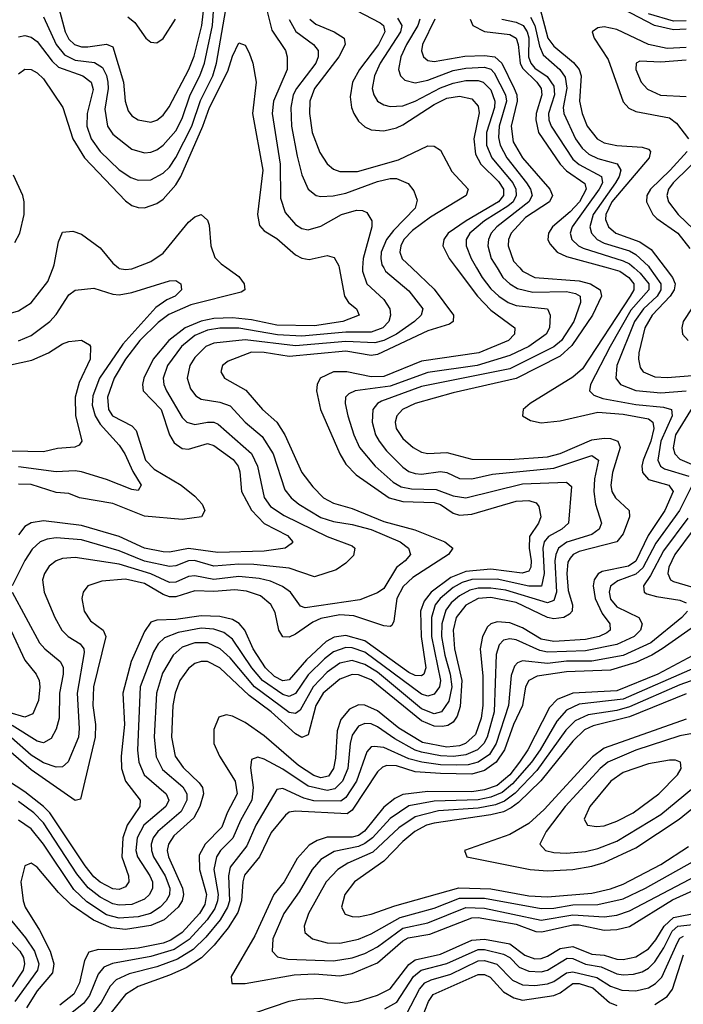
# Model space of a CAD drawing. Header units: inches. Extents: x 501365 to 657855, y 482276 to 547543.
# Tile 116 of 256: x 541694 to 543801, y 507662 to 510788. Entities that reach past the tile are written whole.
import ezdxf

# ---------------------------------------------------------------- set-up
doc = ezdxf.new("R2010")
doc.units = ezdxf.units.IN
doc.header["$MEASUREMENT"] = 0
doc.layers.add('A5540', color=7, linetype='Continuous')
doc.layers.add('A5541', color=7, linetype='Continuous')

msp = doc.modelspace()

# ---------------------------------------------------------------- linework, layer by layer
at = {"layer": 'A5540', "color": 5}
for points, elevation in [([(541374.7, 510000), (541376.1, 509990), (541450, 509874.2), (541470, 509858.9), (541490, 509850.7), (541546, 509846), (541650, 509852), (541690, 509864.1), (541730, 509889), (541783.6, 509956.4), (541800.2, 510000)], 1980), ([(543080.1, 510000), (543147, 509910), (543190, 509865.7), (543266.1, 509810), (543265.4, 509790), (543245.9, 509770), (543151.5, 509730), (542970, 509703.6), (542850, 509654.9), (542810, 509654.3), (542732.6, 509670), (542690, 509669.9), (542648.4, 509650), (542638.3, 509630), (542636.9, 509610), (542648.8, 509550), (542710.8, 509410), (542730, 509376.8), (542762.8, 509342.8), (542866.8, 509270), (542910, 509258.8), (543010, 509254.8), (543030, 509248.4), (543070, 509221.7), (543090, 509214.8), (543130, 509218.5), (543270, 509259.6), (543310, 509261.8), (543333.7, 509253.7), (543342.1, 509242.1), (543348.7, 509210), (543341, 509190), (543312.9, 509147.1), (543311.8, 509110), (543318, 509070), (543316.7, 509050), (543310, 509037.4), (543288.9, 509031.1), (543190, 509043.7), (543110, 509036.1), (543063.1, 509016.9), (543000.4, 508970), (542978.1, 508941.9), (542966.7, 508910), (542968.9, 508830), (542983.6, 508730), (542976.8, 508710), (542970, 508704.6), (542950, 508705.7), (542930, 508715.6), (542790, 508815.4), (542730, 508833.1), (542692.6, 508827.4), (542666.8, 508813.2), (542604.8, 508755.2), (542550, 508692.4), (542530, 508688.3), (542502.8, 508702.8), (542474.5, 508730), (542435.7, 508790), (542408.4, 508850), (542391, 508871), (542370, 508883.8), (542330, 508893.2), (542270, 508895.3), (542190, 508883.2), (542130, 508881.7), (542110, 508874.8), (542090, 508845.9), (542048.1, 508750), (542021.7, 508650), (542027, 508550), (542016.7, 508450), (542016.9, 508410), (542030.4, 508370), (542077.1, 508310), (542075.9, 508290), (542034.9, 508230), (542021.6, 508190), (542018.6, 508130), (542039.5, 508070), (542040.1, 508050), (542030, 508035), (542010, 508026.4), (541990, 508028.4), (541950, 508049), (541930, 508066.5), (541901.8, 508101.8), (541789.5, 508269.5), (541770, 508290.2), (541710, 508336.4), (541630, 508387.9)], 2120), ([(542938.7, 510000), (543010, 509932.9), (543071.1, 509850), (543070.1, 509830), (543058.8, 509821.2), (542990, 509800.4), (542830, 509725.2), (542810, 509722.1), (542730, 509735.6), (542550, 509718.4), (542470, 509731.7), (542430, 509732.1), (542356.3, 509703.7), (542338.4, 509690), (542332.8, 509670), (542343.8, 509650), (542412.1, 509612.1), (542465.2, 509550), (542510.9, 509510), (542536.1, 509470), (542590.1, 509350), (542624.6, 509304.6), (542659, 509270), (542690, 509253.4), (542750, 509235.7), (542850, 509194.4), (542948.8, 509168.8), (543044.1, 509130), (543068.8, 509110), (543055.4, 509090), (542942.6, 509017.4), (542911.3, 508988.7), (542891.1, 508950), (542882.2, 508877.8), (542875.4, 508864.6), (542870, 508861.3), (542850, 508863.6), (542754.9, 508894.9), (542710, 508898.4), (542650, 508886.9), (542624.6, 508875.4), (542570, 508837.3), (542550, 508827.8), (542530, 508828.5), (542516.3, 508850), (542505.4, 508905.4), (542491.3, 508931.3), (542458.2, 508958.2), (542413.7, 508973.7), (542377.4, 508977.4), (542310, 508972.2), (542250, 508974.8), (542190, 508955.1), (542170, 508956), (542150, 508963.3), (542090, 508997.4), (542030, 509011.4), (541954.8, 509005.2), (541910.2, 508990), (541895.5, 508970), (541891.5, 508950), (541899, 508910), (541919.2, 508879.2), (541959.3, 508850), (541967.3, 508830), (541928.5, 508670), (541925.8, 508610), (541935, 508550), (541934.1, 508510), (541887.1, 508312.9), (541870, 508309.3), (541730, 508406.1), (541650, 508475.9)], 2080), ([(542849.8, 510000), (542855.6, 509990), (542930, 509927.2), (542973.8, 509870), (542968.6, 509850), (542948, 509830), (542890.2, 509789.8), (542850, 509770), (542821.9, 509761.9), (542730, 509765.9), (542570, 509752.7), (542410, 509771.8), (542310, 509761.3), (542284.6, 509750), (542250, 509715.5), (542234.5, 509690), (542225.5, 509650), (542236.3, 509616.3), (542253.4, 509593.4), (542270, 509582.8), (542330, 509574), (542361.9, 509561.9), (542409.6, 509510), (542464.3, 509464.3), (542498.5, 509410), (542535.6, 509295.6), (542555.9, 509270), (542580.4, 509250), (542650, 509207.1), (542690, 509194.3), (542750, 509185.1), (542810, 509169.8), (542902.3, 509130), (542928.8, 509110), (542935.1, 509090), (542918, 509070), (542890.8, 509049.2), (542850, 508982.5), (542830, 508967.8), (542774.1, 508945.9), (542600.9, 508920.9), (542585.7, 508925.7), (542553.9, 508970), (542528.2, 508988.2), (542490, 509004.8), (542453.9, 509013.9), (542390, 509020.2), (542310, 509011), (542250, 509022.5), (542230, 509020.6), (542190, 509002.1), (542170, 509001.4), (542110, 509028.6), (542010, 509059.3), (541870, 509080.1), (541830, 509077.3), (541809.7, 509070.3), (541787.5, 509052.5), (541772.6, 509030), (541766.4, 509010), (541771.7, 508970), (541805.4, 508890), (541828.1, 508850), (541848.2, 508830), (541886.2, 508806.1), (541897.8, 508790), (541898.9, 508778.9), (541876.3, 508650), (541882.9, 508537.1), (541880.4, 508510), (541848.4, 508431.6), (541830, 508415.8), (541810, 508414.4), (541770, 508428.6), (541730, 508452.3), (541668.2, 508508.2)], 2060), ([(542782.6, 510000), (542781.9, 509990), (542795.7, 509950), (542850, 509899.8), (542869.6, 509870), (542871.5, 509850), (542865.8, 509830), (542847.4, 509810), (542810, 509796.5), (542730, 509795.9), (542590, 509783.2), (542512.1, 509787.9), (542390, 509808.7), (542330, 509808.2), (542290, 509801.9), (542250, 509785.4), (542207.3, 509750), (542162.9, 509690), (542149.7, 509650), (542151.2, 509630), (542160.1, 509610), (542210, 509524.8), (542224.8, 509510), (542250, 509503.3), (542290, 509510.4), (542310, 509510.4), (542324.3, 509504.3), (542430.2, 509410.2), (542449.2, 509370), (542470.6, 509270.6), (542490, 509242.9), (542534.2, 509214.2), (542670, 509147.6), (542750, 509117.7), (542758, 509110), (542753.6, 509086.4), (542730, 509062.6), (542698.5, 509041.5), (542630, 509019.1), (542550, 509046.4), (542437.7, 509057.7), (542390, 509059.3), (542310, 509053.3), (542249.5, 509070.5), (542230, 509070), (542190, 509054.1), (542170, 509051.8), (542090, 509069.1), (542010, 509101.9), (541890, 509136.3), (541810, 509142.7), (541781.1, 509138.9), (541759.5, 509130), (541733.4, 509106.6), (541710, 509070.5), (541670.6, 508990)], 2040), ([(543209.7, 510000), (543228.3, 509970), (543250, 509949.4), (543274.4, 509934.4), (543323.2, 509923.2), (543430, 509925.3), (543458.8, 509918.8), (543473.8, 509910), (543474.3, 509890), (543453.6, 509830), (543414.2, 509770), (543390, 509749.7), (543250, 509679.7), (542970, 509623.3), (542842.8, 509577.2), (542830.3, 509569.7), (542815.7, 509550), (542812.8, 509510), (542824.2, 509470), (542835.5, 509450), (542859.1, 509419.1), (542910, 509366.9), (542930, 509353.2), (542950, 509347.4), (542970, 509345.6), (543030, 509353.8), (543050, 509350.1), (543090, 509331.5), (543130, 509330.7), (543195, 509345), (543390, 509364.6), (543510, 509404.5), (543531.7, 509390), (543519, 509330), (543516.6, 509290), (543522.1, 509250), (543540.8, 509190), (543533.6, 509170), (543510, 509153.6), (543431.2, 509128.8), (543404.2, 509110), (543395.7, 509090), (543393.5, 509070), (543398.4, 508970), (543390, 508943.8), (543370, 508936.2), (543237, 508977), (543190, 508983.2), (543150, 508982.6), (543123.6, 508976.4), (543090, 508959), (543063.8, 508936.2), (543046.6, 508913.4), (543034.1, 508870), (543033.7, 508830), (543043.9, 508770), (543061.1, 508710), (543065.7, 508670), (543056.1, 508623.9), (543033.2, 508590), (543010, 508584.3), (542970, 508600), (542830, 508715.8), (542790, 508741), (542750, 508753.7), (542710, 508744.5), (542670, 508716.2), (542625.6, 508670), (542584.1, 508595.9), (542570, 508584.6), (542550, 508588.4), (542439.4, 508670), (542362, 508762), (542330.7, 508790.7), (542290, 508809.4), (542250, 508809.7), (542210, 508795.4), (542181.6, 508770), (542147.2, 508712.8), (542128.1, 508650), (542120.6, 508510), (542127.8, 508447.8), (542147.5, 508407.5), (542212.1, 508352.1), (542224.9, 508330), (542224.7, 508310), (542206.5, 508273.5), (542132.4, 508210), (542118.2, 508190), (542111.9, 508170), (542112.1, 508150), (542118.7, 508130), (542156.4, 508070), (542170.9, 508030), (542170, 508009.4), (542159.6, 507990), (542140.1, 507970), (542109.9, 507950.1), (542070, 507939.2), (542010, 507935), (541970, 507946), (541907.3, 507987.3), (541865.9, 508025.9), (541770, 508170.3), (541730, 508219.2), (541690, 508246.6)], 2160), ([(543144.8, 510000), (543162.3, 509970), (543190, 509934.1), (543215.4, 509910), (543244.6, 509890), (543270, 509880.2), (543370, 509870.5), (543378.7, 509850), (543376.6, 509810), (543365.9, 509790), (543310.5, 509750), (543250, 509721.4), (543146.8, 509690), (542990, 509668.4), (542870, 509624.9), (542759.6, 509610), (542739.5, 509600.5), (542728.9, 509590), (542727.4, 509570), (542735.9, 509530), (542754.6, 509470), (542772.4, 509430), (542822.8, 509370), (542879.4, 509319.4), (542905, 509305), (542938.1, 509298.1), (543016, 509296.1), (543070, 509275.8), (543110, 509269.8), (543290, 509314.2), (543430, 509320.1), (543445.7, 509305.7), (543436.3, 509190), (543415, 509170), (543373, 509147), (543359.5, 509130), (543355.2, 509110), (543359.2, 509030), (543350.6, 508989.4), (543310.9, 508989.1), (543210, 509011.5), (543130, 509010.3), (543099.2, 509000.8), (543070, 508984.8), (543029.4, 508950.6), (543013.6, 508930), (543001.2, 508890), (543001, 508830), (543030, 508690), (543026.5, 508670), (543010, 508646.5), (542990, 508640.2), (542970, 508646), (542790, 508779.5), (542750, 508794.1), (542730, 508794.8), (542690, 508780.8), (542661.5, 508758.4), (542610, 508708), (542570, 508648.2), (542550, 508638.8), (542530, 508644.9), (542465, 508690), (542431.4, 508730), (542370, 508821), (542342.4, 508842.4), (542310, 508853.2), (542270, 508855.7), (542197.6, 508842.4), (542154.2, 508825.8), (542133.6, 508806.4), (542118.6, 508781.4), (542076.2, 508670), (542068.3, 508468.3), (542071.9, 508430), (542089, 508390), (542159.5, 508330), (542167.1, 508310), (542158.3, 508290), (542088.7, 508230), (542067.5, 508190), (542063.3, 508150), (542068, 508130), (542107.5, 508070), (542115.6, 508050), (542115.7, 508030), (542105.7, 508010), (542090, 507995.2), (542050, 507978.4), (542010, 507976.1), (541990, 507980.7), (541950, 508001.9), (541911.8, 508031.8), (541875.5, 508075.5), (541770, 508237.4), (541739.4, 508270), (541690, 508305.8)], 2140), ([(542708.5, 510000), (542725.1, 509910), (542737.7, 509890), (542763.8, 509870), (542771.7, 509850), (542719.6, 509830), (542630, 509816.1), (542510, 509818.6), (542430, 509835.7), (542370, 509842), (542310, 509839), (542270, 509831.3), (542219.9, 509810), (542167.9, 509770), (542118.1, 509710), (542088.1, 509650), (542083.8, 509630), (542086.3, 509610), (542142.9, 509550), (542169.8, 509469.8), (542184.7, 509444.7), (542210, 509427.1), (542230, 509424.7), (542290, 509442), (542310, 509436.2), (542371.4, 509391.4), (542387.5, 509370), (542392.7, 509352.7), (542398.5, 509290), (542430, 509231), (542470, 509188.2), (542543.8, 509150), (542561.3, 509130), (542556, 509124), (542536.5, 509110), (542470, 509100.9), (542323.6, 509096.4), (542230, 509109), (542170, 509097.9), (542150, 509098.7), (542090, 509109.7), (542010, 509146.8), (541890, 509182.3), (541770, 509197.3), (541730, 509191), (541710, 509178.8), (541690, 509152.3)], 2020), ([(542351.9, 510000), (542390, 509973.2), (542406.4, 509950), (542409.2, 509930), (542397.1, 509922.9), (542237.1, 509882.9), (542168.1, 509851.9), (542133.2, 509826.8), (542075.9, 509770), (542029.6, 509710), (541993.7, 509650), (541972.4, 509590), (541976, 509550), (541989.1, 509530), (542050, 509498.1), (542063.4, 509483.4), (542093, 509390), (542121.4, 509361.4), (542206.7, 509310), (542250, 509275), (542273, 509250), (542281.5, 509230), (542271.1, 509210), (542210, 509200.8), (542090, 509212.2), (541990, 509252.3), (541884, 509270), (541850, 509283.7), (541810, 509286.4), (541730, 509311.9), (541690, 509313.5)], 1980), ([(543281.5, 510000), (543290.6, 509990), (543329.3, 509969.3), (543470, 509959.4), (543505.9, 509950), (543536.9, 509930), (543541, 509910), (543512.9, 509850), (543446.5, 509753.5), (543410, 509719.4), (543270, 509648.8), (543070, 509603.1), (542950, 509569.6), (542909.5, 509550), (542891, 509530), (542885.9, 509510), (542889.7, 509490), (542910, 509458.8), (542943.1, 509430), (542970, 509414.9), (542990, 509410.8), (543050, 509413.5), (543130, 509393.2), (543250, 509392.1), (543370, 509400.3), (543410, 509410.5), (543510, 509454.5), (543550, 509459.9), (543570, 509458.5), (543593.5, 509450), (543600.4, 509430), (543575.9, 509350), (543570.3, 509310), (543574.3, 509290), (543586, 509270), (543628.7, 509230), (543630.1, 509210), (543610, 509155.8), (543590, 509129.9), (543470, 509099.5), (543451, 509090), (543441.5, 509078.5), (543434.8, 509065.2), (543430.6, 509030), (543435.5, 508975.5), (543448.9, 508930), (543448.4, 508910), (543439.5, 508900.5), (543422, 508890), (543390, 508886), (543370, 508890.4), (543270, 508937.6), (543190, 508953.8), (543149.6, 508950.4), (543110, 508929.4), (543079.8, 508890), (543070.5, 508850), (543074.9, 508790), (543098.2, 508690), (543092.2, 508607.8), (543083, 508577), (543070, 508557.6), (543053.2, 508546.8), (543036.4, 508543.6), (543010, 508545.3), (542970, 508561.9), (542810, 508691.5), (542770, 508707.8), (542750, 508708.5), (542710, 508694.5), (542657.8, 508650), (542634.2, 508610), (542610, 508517.7), (542590, 508508.7), (542570, 508520.5), (542492.8, 508590), (542422.3, 508642.3), (542330, 508730.2), (542290, 508749.9), (542270, 508750.6), (542250, 508743.7), (542230, 508728.4), (542202.9, 508690), (542187.3, 508650), (542180.6, 508610), (542176.5, 508510), (542187.6, 508450), (542213.5, 508413.5), (542264.4, 508364.4), (542274.3, 508350), (542277.9, 508330), (542266.4, 508290), (542246.6, 508253.4), (542183.7, 508196.3), (542166.4, 508170), (542162.7, 508150), (542166.6, 508130), (542211, 508030), (542214.4, 508010), (542210, 507990), (542196.8, 507970), (542152.4, 507930), (542110, 507911.4), (542030, 507899.3), (541984.2, 507904.2), (541928.3, 507928.3), (541857.1, 507977.1), (541817.1, 508017.1), (541750, 508097), (541730, 508109.8), (541710, 508101.3), (541698, 508050), (541705, 507990), (541711.9, 507970), (541757.2, 507897.2), (541790.6, 507830.6), (541802.7, 507790), (541798, 507762), (541750, 507704.8), (541715.9, 507650)], 2180), ([(543562.7, 510000), (543599.3, 509990), (543628.4, 509970), (543643.9, 509950), (543644, 509930), (543632.6, 509910), (543480.7, 509679.3), (543450, 509653.2), (543315, 509570), (543292.2, 509550), (543290.2, 509530), (543315.5, 509515.5), (543350, 509508.4), (543410, 509514), (543530, 509541.5), (543610, 509535.4), (543690, 509520.9), (543704.2, 509510), (543707, 509490), (543697.3, 509450), (543673.6, 509390), (543669.1, 509370), (543671, 509350), (543690, 509328.2), (543754.8, 509310), (543768.3, 509290), (543742.4, 509230), (543689.3, 509150.7), (543650, 509068.4), (543627.3, 509052.7), (543543.8, 509036.2), (543530.9, 509029.1), (543517.9, 509010), (543514.3, 508990), (543521, 508950), (543542.8, 508902.8), (543567.8, 508870), (543568.7, 508850), (543558.3, 508841.7), (543534.3, 508830), (543490, 508820.4), (543390, 508813.4), (543350, 508821.2), (543290, 508856.9), (543250, 508872.6), (543210, 508876), (543190, 508870.2), (543179.6, 508860.4), (543162.9, 508830), (543155.9, 508790), (543164, 508704), (543164.7, 508610), (543159.6, 508570), (543141.2, 508518.8), (543109.7, 508490.3), (543090, 508482.4), (543050, 508478), (542972.9, 508492.8), (542897.9, 508538), (542830, 508593.5), (542790, 508611.6), (542770, 508612.1), (542741.6, 508598.4), (542713.8, 508566.2), (542701.6, 508530), (542696.5, 508443.5), (542690.3, 508410), (542674.2, 508385.8), (542650, 508380.8), (542628.1, 508388.1), (542579.6, 508419.6), (542470, 508513.9), (542410, 508557), (542370, 508576.3), (542350, 508580.7), (542326.6, 508573.4), (542310, 508534.5), (542310.5, 508490), (542328.1, 508450), (542377.9, 508370), (542384.9, 508330), (542353.1, 508270), (542335.7, 508224.3), (542282.9, 508170), (542264.4, 508135.6), (542264.6, 508090), (542287.6, 508010), (542281.9, 507978.1), (542265.2, 507950), (542210, 507889.2), (542174.4, 507865.6), (542150, 507855.6), (542070, 507840), (542010, 507834.6), (541944.5, 507835.5), (541913.1, 507826.9), (541899.7, 507800.3), (541884.5, 507730), (541865.7, 507694.3), (541821.5, 507658.5)], 2220), ([(542008.2, 510000), (542010, 509998.5), (542030, 509994.6), (542050, 509996.7), (542058.3, 510000)], 1980), ([(543645, 510000), (543663.9, 509983.9), (543691.8, 509950), (543691, 509930), (543634.2, 509865.8), (543568.3, 509750), (543505.8, 509630), (543502.6, 509610), (543516.4, 509596.4), (543545.6, 509585.6), (543650, 509565.9), (543738.2, 509558.2), (543763.5, 509550), (543765.1, 509530), (543730, 509450), (543720.1, 509390), (543729, 509370), (543741.7, 509361.7), (543818.4, 509338.4)], 2240), ([(543693.8, 510000), (543730, 509950), (543729.5, 509930), (543717.8, 509910), (543674.5, 509870), (543646.2, 509830), (543589.8, 509690), (543586.8, 509650), (543601.9, 509630), (543650.3, 509610.3), (543730, 509603.3), (543810, 509609.4)], 2260), ([(543743.4, 510000), (543766.5, 509970), (543774.6, 509950), (543771.5, 509930), (543759.4, 509910), (543701.9, 509850), (543679.1, 509810), (543660.2, 509730), (543658.8, 509710), (543664, 509684), (543673.6, 509670), (543710, 509654.7), (543750, 509651.7), (543830, 509658.1)], 2280), ([(541690, 509768.8), (541730, 509785), (541790, 509830.1), (541810, 509852.6), (541850, 509915.1), (541870, 509929.5), (541930, 509935.7), (541990, 509916.4), (542010, 509914.5), (542050, 509921.8), (542170, 509959), (542190, 509959.7), (542205.7, 509950), (542208.1, 509930), (542188.2, 509910), (542161.7, 509898.3), (542126, 509874), (542021.7, 509758.3), (541947.8, 509650), (541926.4, 509593.6), (541924.7, 509564.7), (541933.3, 509530), (541950, 509503.4), (542010, 509437.2), (542027.7, 509410), (542053.1, 509353.1), (542080.2, 509310), (542070, 509293.7), (542050, 509296.3), (541970, 509328.4), (541890, 509352.6), (541870, 509355.6), (541810, 509352.7), (541690, 509368.9)], 1960), ([(543890, 509966.7), (543800.6, 509830), (543796, 509810), (543798.1, 509790), (543815.8, 509770)], 2320), ([(541630, 509685.2), (541732.7, 509707.3), (541786, 509730), (541830, 509759), (541850, 509766.8), (541890.8, 509770.7), (541916.1, 509756.1), (541919.1, 509750), (541918.1, 509710), (541883.3, 509636.7), (541870.4, 509590), (541871.1, 509531.1), (541891.5, 509450), (541882.6, 509437.4), (541868.9, 509431.1), (541813.8, 509426.2), (541770, 509415.8), (541670, 509418.1)], 1940), ([(543838, 509570), (543776.1, 509470), (543768.3, 509428.3), (543773.5, 509410), (543790, 509392.9), (543862.1, 509362.1)], 2260), ([(543828.5, 509310), (543788.9, 509230), (543713.7, 509126.3), (543672.5, 509047.5), (543650, 509027.6), (543593.5, 509006.5), (543570.1, 508989.9), (543565.1, 508970), (543570, 508948.4), (543590, 508923.8), (543659.8, 508890), (543670.1, 508870), (543665, 508850), (543644.5, 508830), (543590, 508804), (543490, 508784.3), (543370, 508779.4), (543345, 508785), (543270, 508819), (543250, 508822.7), (543230, 508818.1), (543216.7, 508803.3), (543207.3, 508772.7), (543200.2, 508590), (543178.4, 508510), (543167.9, 508490), (543147.6, 508470), (543110, 508453.4), (543071.2, 508448.8), (543030, 508450.4), (542970, 508462.1), (542949.1, 508469.1), (542884.9, 508504.9), (542830, 508543), (542810, 508552), (542790, 508553.6), (542770, 508544.7), (542750, 508516.5), (542743.1, 508490), (542735.6, 508410), (542718.5, 508370), (542694.4, 508345.6), (542670, 508340.2), (542610, 508354.4), (542530, 508408.6), (542470, 508439.9), (542450, 508446), (542430, 508438.7), (542427.1, 508412.9), (542435.7, 508350), (542430.9, 508310), (542394.6, 508245.4), (542370.9, 508189.1), (542331.2, 508150), (542318.6, 508130), (542310.5, 508090), (542323.9, 508010), (542322.3, 507990), (542313.7, 507966.3), (542288.8, 507930), (542232.2, 507867.8), (542184.6, 507835.4), (542110, 507812.9), (541988.4, 507791.6), (541960.7, 507779.3), (541942.8, 507757.2), (541915.4, 507690), (541896.2, 507663.8), (541850, 507627.2)], 2240), ([(543814.8, 509205.2), (543737.9, 509102.1), (543697.1, 509022.9), (543674.4, 508990), (543676.8, 508970), (543685.5, 508965.5), (543716.1, 508956.1), (543790, 508945.2), (543810, 508936.8)], 2260), ([(543831.7, 509168.3), (543774.5, 509090), (543755.3, 509050), (543752.2, 509030), (543760.6, 509010), (543770, 509004.3), (543870, 508974.4)], 2280), ([(541670.6, 508970), (541756.6, 508810), (541773.6, 508790), (541823.1, 508750), (541831.9, 508731.9), (541832.2, 508710), (541820.9, 508650), (541819.5, 508570), (541810, 508535.3), (541794.5, 508505.5), (541770, 508491.5), (541750, 508496.7), (541670, 508546.9)], 2040), ([(543814.7, 508910), (543796.4, 508890), (543698.3, 508810), (543610, 508768.8), (543510, 508751.7), (543430, 508751.6), (543370, 508744.3), (543290, 508752.5), (543274.3, 508745.7), (543265.1, 508734.9), (543254.2, 508705.8), (543246.1, 508610), (543207.1, 508490), (543185.1, 508454.9), (543150, 508430.7), (543117.6, 508422.4), (543079.3, 508420.7), (543030, 508422), (542970.7, 508430.7), (542930, 508440.9), (542850, 508476.8), (542819.5, 508480.5), (542810, 508478.7), (542796.4, 508463.6), (542763.8, 508370), (542730, 508317.9), (542713.6, 508306.4), (542628.2, 508308.2), (542596.6, 508316.6), (542530, 508346.7), (542510, 508343.8), (542444.2, 508230), (542415, 508165), (542362.7, 508097.3), (542356.9, 508070), (542360.5, 507990), (542354, 507970), (542330.2, 507929.9), (542285.2, 507874.8), (542244.7, 507835.3), (542195.6, 507804.4), (542130, 507781), (542041.7, 507758.3), (542000.9, 507739.1), (541981.3, 507718.7), (541952.7, 507667.3), (541926, 507634)], 2260), ([(541667.3, 508847.3), (541710, 508754), (541746, 508710), (541755.7, 508690), (541758.2, 508670), (541753.5, 508626.5), (541735.7, 508584.3), (541710, 508573.4), (541610, 508602.7)], 2020), ([(543847.5, 508870), (543733.9, 508790), (543701.3, 508770), (543650, 508747.4), (543570, 508722.7), (543430, 508717.4), (543336.9, 508703.1), (543310.1, 508690), (543299.5, 508670), (543290.7, 508610), (543261.3, 508550), (543233.7, 508470), (543207.1, 508430), (543170, 508404.3), (543130, 508392.4), (543030, 508394), (542950, 508399.4), (542890, 508418.5), (542860, 508420), (542845.4, 508414.6), (542830, 508399.7), (542750, 508278), (542733.5, 508266.5), (542570, 508275.3), (542550, 508271.4), (542537.9, 508262.1), (542492.5, 508207.5), (542454.9, 508130), (542408.2, 508071.8), (542402.1, 508050), (542398.8, 507990), (542386.6, 507953.4), (542355.8, 507904.2), (542311, 507849), (542270.9, 507809.1), (542222.7, 507777.3), (542170, 507753.7), (542070, 507718.6), (542030, 507693.1), (541964.6, 507610)], 2280), ([(543830.7, 508769.3), (543720.1, 508710), (543590, 508657.1), (543450, 508650), (543400.1, 508630), (543376.3, 508603.7), (543307.4, 508470), (543281.3, 508430), (543250, 508390), (543210, 508356.5), (543170, 508342.3), (543130, 508336.1), (542990, 508336.9), (542910, 508327.5), (542884.8, 508315.1), (542850, 508287.8), (542788.4, 508211.6), (542770, 508198), (542750, 508192.6), (542670, 508192.3), (542638.4, 508181.6), (542613.5, 508166.5), (542575.4, 508124.6), (542534.2, 508050), (542500.7, 508010), (542440.6, 507879.4), (542365.5, 507750), (542367.2, 507727.2), (542410, 507727.6), (542565.1, 507754.9), (542630, 507758.7), (542710, 507752.5), (542750, 507759.8), (542830, 507793.1), (542910, 507862.9), (542927.6, 507872.4), (542996, 507884.1), (543130, 507936.7), (543150, 507937), (543270, 507916.5), (543332.3, 507892.3), (543351.7, 507891.7), (543450, 507913.7), (543470, 507913.8), (543550, 507896.9), (543590, 507898.8), (543630, 507908.8), (543766.2, 507993.8), (543890, 508049.5)], 2320), ([(543837, 508730), (543610, 508630.6), (543470, 508614.6), (543430, 508596), (543399, 508561), (543346.8, 508470), (543318.7, 508430), (543258.5, 508361.5), (543225.8, 508334.2), (543190, 508319.6), (543150, 508311.4), (543010, 508306.9), (542930, 508292.2), (542870, 508252), (542814.1, 508190), (542790, 508172), (542770, 508163.2), (542692.8, 508147.2), (542650, 508120.9), (542622.3, 508090), (542581.3, 508018.7), (542532.4, 507950), (542497.8, 507870), (542495.9, 507830), (542512.3, 507812.3), (542545.2, 507805.2), (542690, 507799.8), (542750, 507808.8), (542790, 507823), (542830, 507844.2), (542910, 507903.2), (542990, 507920.5), (543110, 507969), (543170, 507966.9), (543350, 507928.9), (543450, 507945.6), (543550, 507938.9), (543590, 507944.9), (543630, 507958), (543841.7, 508070)], 2340), ([(543870, 508704.3), (543790, 508676.2), (543630, 508606), (543590, 508595), (543498.7, 508581.3), (543457.7, 508562.3), (543427.8, 508532.2), (543336.3, 508403.7), (543267.6, 508332.4), (543233.3, 508306.7), (543204.5, 508295.5), (543150, 508284.6), (543024.2, 508275.8), (542950, 508257.4), (542897.5, 508222.5), (542815.4, 508144.6), (542736.2, 508110), (542704.6, 508090), (542666.9, 508050), (542610.5, 507950), (542597, 507910), (542599.8, 507890), (542623.2, 507870), (542670, 507857), (542710, 507856), (542770, 507868.7), (542810, 507885.6), (542902.5, 507937.5), (543010, 507966.4), (543090, 507998.8), (543170, 507998.8), (543350, 507965.4), (543390, 507966.9), (543450, 507977.8), (543530, 507978), (543610, 507996.9), (543681, 508030), (543830, 508114.3)], 2360), ([(543810, 508647.7), (543630, 508574.5), (543514.2, 508545.8), (543487, 508533), (543450, 508497.4), (543348.6, 508371.4), (543278, 508302), (543254.9, 508285.1), (543230, 508273.3), (543190, 508262.9), (543010, 508237.3), (542986.1, 508230), (542948.7, 508210), (542910, 508178.1), (542850, 508115.7), (542756.6, 508050), (542726.4, 508010), (542715.3, 507970), (542727.8, 507947.8), (542750, 507940.1), (542770, 507939.6), (542810, 507948), (542885.4, 507974.6), (543088.3, 508031.7), (543190, 508028.7), (543310, 508006.1), (543370, 508002.7), (543510, 508014.4), (543570, 508028.1), (543610, 508042.6), (543730, 508105.7), (543817.5, 508162.5)], 2380), ([(543810, 508567.1), (543550, 508475.5), (543512.1, 508447.9), (543359.4, 508280.6), (543310, 508235.5), (543250, 508200.8), (543106.7, 508150), (543113.4, 508130), (543314.9, 508090), (543370, 508085.4), (543450, 508089.8), (543510, 508099.8), (543550, 508111.8), (543650, 508158.6), (543787.7, 508250), (543965.4, 508394.6)], 2420), ([(541650, 507948.7), (541712.6, 507872.6), (541741, 507830), (541754.6, 507790), (541750.5, 507770), (541678.7, 507670)], 2160), ([(542444, 507636), (542550, 507671.4), (542582.3, 507677.7), (542650, 507680.8), (542730, 507665.3), (542770, 507671.4), (542829.8, 507690.2), (542870, 507711), (542930, 507788.2), (542950, 507803), (543030, 507820.8), (543130, 507865.7), (543170, 507868.7), (543250, 507853.7), (543298, 507818), (543330, 507806.4), (543350, 507807.3), (543370, 507814.6), (543410, 507839.1), (543450, 507845.6), (543510, 507820.5), (543550, 507817.2), (543590, 507805.3), (543610, 507803.4), (543650, 507811.9), (543690, 507838.1), (543714.1, 507865.9), (543740.3, 507910), (543770, 507937.6), (543850, 507953.4)], 2280), ([(541601.3, 507930), (541695, 507830), (541705.9, 507810), (541709.8, 507790), (541704.9, 507770), (541670, 507716.9)], 2140), ([(542853.3, 507646.7), (542891.8, 507668.2), (542944.8, 507750), (542968.2, 507770), (543050, 507791), (543150, 507835.8), (543170, 507835.7), (543230, 507821.3), (543249.7, 507809.7), (543279.7, 507779.7), (543310, 507766.4), (543350, 507765.1), (543370, 507769.8), (543432.3, 507807.7), (543450, 507807.2), (543490, 507788.7), (543540.4, 507780.4), (543590, 507758.7), (543610, 507754.9), (543643, 507757), (543670, 507765.2), (543690, 507776.5), (543710, 507796.1), (543739.5, 507840.5), (543766, 507894), (543783.6, 507910), (543870, 507918.8)], 2260), ([(542922.3, 507630), (542963.5, 507710), (542980.6, 507730), (543000.3, 507739.7), (543062.9, 507757.1), (543150, 507799.6), (543170, 507800.9), (543209.4, 507789.4), (543258.3, 507738.3), (543290, 507723), (543330, 507721), (543370, 507726.3), (543390, 507734), (543430, 507761.4), (543450, 507764.8), (543526.8, 507746.8), (543570, 507718.7), (543606, 507706), (543650, 507704.7), (543690, 507714.3), (543712.8, 507727.2), (543732.6, 507747.4), (543782.4, 507857.6), (543790, 507871.3), (543801.6, 507878.4)], 2240), ([(543710, 507661.2), (543750, 507686.7), (543766.1, 507710), (543801.7, 507818.3)], 2220), ([(542968.3, 507611.7), (542991.6, 507670), (543006.8, 507693.2), (543150, 507756.1), (543170, 507756.5), (543187.9, 507747.9), (543230, 507701.5), (543262.6, 507682.6), (543290, 507675.2), (543390, 507690), (543410, 507698.5), (543450, 507727.8), (543470, 507727.7), (543513.8, 507713.8), (543567, 507667), (543590, 507658.3)], 2220)]:
    msp.add_lwpolyline(points, dxfattribs=dict(at, elevation=elevation))
for points, elevation in [([(543830, 508521.4), (543790, 508514.3), (543650, 508469), (543561.1, 508430), (543536.8, 508410), (543425.8, 508290), (543365, 508210), (543345.2, 508170), (543363.1, 508150), (543390, 508143.4), (543430, 508141.8), (543490, 508147.2), (543530, 508156.8), (543590, 508179.8), (543730, 508264.1), (543882.3, 508390), (543943.9, 508450), (543955.4, 508470), (543929, 508490), (543884.5, 508510)], 2440), ([(543757.1, 508437.1), (543690, 508425.5), (543610, 508397.6), (543571.1, 508370), (543504.5, 508290), (543485.9, 508250), (543497.1, 508230), (543525.8, 508225.8), (543550, 508228.5), (543590, 508242.9), (543641.9, 508270), (543723.4, 508330), (543782.3, 508390), (543793.7, 508410), (543792.1, 508430), (543776.4, 508436.4)], 2460)]:
    msp.add_lwpolyline(points, close=True, dxfattribs=dict(at, elevation=elevation))
at = {"layer": 'A5541', "color": 5}
for points, elevation in [([(541810, 510857.9), (541838.2, 510750), (541850, 510726.7), (541868.4, 510710), (541890, 510702.2), (541910, 510701.6), (541970, 510710.6), (541990, 510702.1), (542024, 510590), (542029.4, 510529.4), (542038.8, 510498.8), (542050, 510483), (542070, 510470.1), (542110, 510462.9), (542130, 510469.6), (542150, 510485.4), (542168.4, 510511.6), (542231.6, 510630), (542248, 510672), (542272.8, 510770), (542288.1, 510910)], 2080), ([(541690, 510733.8), (541710, 510737.7), (541730, 510732.4), (541750, 510719.2), (541796.7, 510656.7), (541817.1, 510637.1), (541894.6, 510610), (541920.7, 510590), (541927.1, 510567.1), (541908.2, 510490), (541907.2, 510450), (541921.4, 510410), (541949.3, 510370), (542010, 510311.5), (542046.9, 510286.9), (542070, 510279.2), (542110, 510280.3), (542150, 510300.9), (542170, 510320.5), (542190, 510350.5), (542240.8, 510450), (542268.4, 510531.6), (542306.8, 510610), (542319.3, 510650), (542357.1, 510870)], 2040), ([(541770, 510797), (541810, 510710), (541836.2, 510676.2), (541870, 510660.1), (541932, 510652), (541956.5, 510636.5), (541970, 510610.9), (541974.3, 510590), (541975, 510570), (541964.7, 510504.7), (541972.5, 510450), (541990, 510424.6), (542050, 510377.2), (542090, 510365.3), (542110, 510367.4), (542130, 510375.1), (542150, 510389.6), (542190, 510434.9), (542210, 510474.5), (542235.2, 510550), (542266.4, 510610), (542281.1, 510650), (542306.3, 510770), (542310.9, 510830)], 2060), ([(542478.3, 510818.3), (542495, 510755), (542537.7, 510690), (542542.9, 510670), (542543.6, 510630), (542500.2, 510530), (542495.9, 510490), (542521, 510330), (542521.8, 510221.8), (542536.4, 510176.4), (542570, 510138.2), (542590, 510125.2), (542610, 510120.9), (542650, 510133), (542715.5, 510170), (542763, 510183), (542782.2, 510182.2), (542796.1, 510176.1), (542812.1, 510150), (542811.6, 510130), (542784.8, 510030), (542782.6, 510000)], 2040), ([(542739.4, 510830), (542838.2, 510778.2), (542848.7, 510770), (542853.8, 510750), (542832.7, 510710), (542773.3, 510630), (542750.6, 510590), (542743, 510543), (542747.5, 510510), (542755.4, 510490), (542770, 510466.5), (542790, 510447.7), (542810, 510438.6), (542850, 510435), (542890, 510445), (542910, 510454.8), (543010, 510519.4), (543050, 510538.8), (543090, 510545.9), (543130, 510536.6), (543150, 510513.7), (543152.7, 510492.7), (543136, 510410), (543140.9, 510360.9), (543157.6, 510330), (543214.2, 510274.2), (543230, 510250), (543229.6, 510230), (543213.7, 510210), (543111.7, 510150), (543054.3, 510110), (543040.2, 510090), (543037.5, 510070), (543057.7, 510030), (543080.1, 510000)], 2120), ([(543345.6, 510825.6), (543371.3, 510730), (543390, 510704.3), (543451.9, 510651.9), (543470.6, 510630), (543476.6, 510610), (543471.1, 510530), (543479.8, 510490), (543496.1, 510450), (543527.4, 510410), (543550, 510397.5), (543590, 510388.4), (543670, 510383.3), (543690, 510376.8), (543696.6, 510370), (543692.5, 510350), (543573.9, 510210), (543554.8, 510170), (543553.8, 510153.8), (543563.2, 510130), (543587.2, 510110), (543663.1, 510083.1), (543698.4, 510058.4), (543743.4, 510000)], 2280), ([(543810, 510757.9), (543770, 510756.6), (543709.7, 510769.7), (543610, 510822.1)], 2280), ([(542037.6, 510797.6), (542059.5, 510779.5), (542094.6, 510730), (542110, 510716.6), (542130, 510714.6), (542150, 510728.8), (542189.2, 510790)], 2120), ([(542549.4, 510789.4), (542571.3, 510751.3), (542626.6, 510710), (542641.7, 510690), (542641.7, 510670), (542634.5, 510650), (542572.6, 510570), (542562.7, 510550), (542554.6, 510510), (542557, 510450), (542575.3, 510355.3), (542590, 510295.2), (542610.1, 510250.1), (542634.9, 510230), (542650, 510226.4), (542688.8, 510228.8), (542730, 510237.3), (542830, 510274.5), (542870, 510284), (542890, 510284.1), (542927.8, 510267.8), (542944.9, 510244.9), (542955.5, 510215.5), (542950.1, 510190), (542881, 510119), (542858.9, 510090), (542841.6, 510050), (542840.2, 510030), (542844, 510010), (542849.8, 510000)], 2060), ([(542615.4, 510790), (542634.3, 510774.3), (542692.4, 510750), (542724, 510730), (542727.4, 510710), (542707.3, 510670), (542630.4, 510570), (542615.1, 510530), (542613.9, 510490), (542622.8, 510430), (542646.5, 510366.5), (542670.1, 510330.1), (542690, 510314), (542710, 510306.5), (542766.3, 510306.3), (542896.4, 510343.6), (542990, 510388), (543010, 510386.8), (543030, 510374.2), (543066.4, 510306.4), (543117.4, 510250), (543112, 510230), (542998.8, 510161.2), (542941.2, 510118.8), (542913.8, 510090), (542903.7, 510070), (542901.1, 510050), (542908.5, 510028.5), (542938.7, 510000)], 2080), ([(542893.2, 510793.2), (542907.2, 510770), (542902.8, 510750), (542838.8, 510650), (542820.4, 510610), (542813.6, 510570), (542818.3, 510550), (542830.1, 510530.1), (542850, 510517.5), (542870, 510512.4), (542910, 510514.5), (542950, 510530.1), (543030, 510571.6), (543070, 510586.8), (543110, 510595.3), (543150, 510595.2), (543165.7, 510590), (543190, 510565.3), (543202.9, 510530), (543201, 510510), (543176.3, 510430), (543176.5, 510390), (543192.9, 510350), (543259.5, 510270), (543269.1, 510250), (543270.5, 510230), (543260.3, 510210), (543243.9, 510196.1), (543169.8, 510150), (543123.3, 510110), (543112, 510090), (543111.2, 510070), (543127.3, 510030), (543144.8, 510000)], 2140), ([(542964.8, 510790), (542958.5, 510770), (542921.7, 510710), (542903.8, 510670), (542896.6, 510630), (542903.3, 510610), (542916.7, 510596.7), (542950, 510588.1), (542990, 510595.9), (543070, 510626.7), (543110, 510634.7), (543170, 510637.8), (543190, 510631.2), (543200, 510620), (543236.9, 510550), (543239.7, 510530), (543216.3, 510450), (543214.7, 510414.7), (543219.7, 510390), (543241, 510350), (543303, 510270), (543315.6, 510250), (543320.7, 510230), (543310.4, 510210), (543208.7, 510130), (543191, 510110), (543182.6, 510090), (543180.5, 510070), (543191, 510030), (543209.7, 510000)], 2160), ([(543011.6, 510790), (542972.6, 510710), (542969.4, 510689.4), (542975.9, 510670), (542990, 510658.5), (543010, 510655.3), (543107.3, 510672.8), (543170, 510674.9), (543202.6, 510670), (543224.5, 510650), (543263.4, 510570), (543272.4, 510550), (543273.1, 510530), (543254, 510450), (543260.6, 510400.6), (543290, 510350.1), (543376.9, 510250), (543385.8, 510230), (543375.9, 510210), (543300.3, 510159.7), (543254.3, 510110), (543245.6, 510090), (543244.4, 510070), (543261.8, 510021.8), (543281.5, 510000)], 2180), ([(543124.1, 510790), (543132.9, 510770), (543170, 510750.6), (543250, 510741.1), (543270, 510730), (543276.5, 510710), (543283, 510650), (543290, 510633.9), (543336, 510590), (543349.2, 510570), (543351.9, 510550), (543334, 510490), (543332.2, 510470), (543341.7, 510430), (543409.5, 510329.5), (543430, 510308.3), (543488, 510268), (543492.3, 510250), (543470.9, 510210), (543441.7, 510178.3), (543385.9, 510130), (543372.5, 510110), (543371.2, 510090), (543377, 510077), (543400.6, 510050), (543430, 510036.2), (543562.7, 510000)], 2220), ([(543224.8, 510790), (543270, 510780.4), (543292.3, 510770), (543305.4, 510750), (543310, 510731), (543309.9, 510670), (543316.6, 510650), (543330, 510634.9), (543368.4, 510608.4), (543390, 510577), (543391.5, 510550), (543373.2, 510490), (543373.9, 510470), (543381.5, 510450), (543450, 510345.4), (543470, 510328.1), (543541.3, 510290), (543544.4, 510270), (543534.3, 510250), (543447.7, 510130), (543442, 510110), (543447.3, 510090), (543467.7, 510070), (543482.5, 510062.5), (543610, 510022.9), (543630, 510012.9), (543645, 510000)], 2240), ([(543316, 510796), (543329.7, 510769.7), (543344, 510704), (543356.2, 510676.2), (543408.5, 510630), (543426.2, 510606.2), (543431.2, 510571.2), (543419.4, 510510), (543421.2, 510490), (543458.8, 510410), (543480.2, 510380.2), (543501.4, 510361.4), (543530, 510347.2), (543590.8, 510330.8), (543602.9, 510310), (543597.5, 510290), (543585.3, 510270), (543514.8, 510170), (543504.5, 510130), (543509.4, 510110), (543527.6, 510090), (543550, 510078.2), (543630, 510053.8), (543650, 510042.8), (543690, 510005.3), (543693.8, 510000)], 2260), ([(543810, 510784.6), (543770, 510783.4), (543690, 510807.3)], 2260), ([(543810, 510700.1), (543750, 510696.4), (543690, 510709.2), (543590, 510757), (543550, 510765.4), (543530, 510762.5), (543511.7, 510750), (543517.8, 510730), (543562.1, 510662.1), (543610, 510527), (543627.8, 510507.8), (543650, 510496.7), (543756.8, 510476.8), (543779.3, 510459.3), (543817.5, 510410)], 2320), ([(541690, 510616.2), (541710, 510630.7), (541730, 510630.1), (541750, 510619.3), (541770, 510600.1), (541831.3, 510510), (541862.8, 510410), (541899.8, 510350), (542030, 510212.9), (542050, 510198.7), (542070, 510191.4), (542090, 510191), (542130, 510204.5), (542150, 510218.2), (542190, 510263.7), (542206.2, 510290), (542275.5, 510450), (542296.7, 510510), (542355.4, 510624.6), (542370, 510672.7), (542390, 510714.6), (542410, 510707.9), (542422.8, 510682.8), (542433.8, 510650), (542444.7, 510590), (542433.2, 510490), (542465.7, 510310), (542448.7, 510170), (542454.9, 510134.9), (542470, 510117.6), (542510, 510093.5), (542570, 510041.6), (542590, 510030.5), (542613.2, 510026.8), (542670, 510039.8), (542693, 510033), (542707.2, 510007.2), (542708.5, 510000)], 2020), ([(543810, 510660.2), (543730, 510653.5), (543663.1, 510656.9), (543651.3, 510650), (543650.1, 510630), (543666.9, 510590), (543687.4, 510567.4), (543728.3, 510548.3), (543810, 510544)], 2340), ([(543812.9, 510370), (543759.7, 510310), (543696.4, 510250), (543685.4, 510230), (543684.4, 510210), (543703.8, 510170), (543716.9, 510156.9), (543783.5, 510110), (543821.6, 510061.6)], 2320), ([(543869.8, 510370), (543769.2, 510270), (543754, 510250), (543748.2, 510230), (543753.4, 510210), (543785.1, 510170), (543858.4, 510098.4)], 2340), ([(541678.9, 510081.1), (541694.9, 510110), (541708, 510170), (541708.5, 510210), (541703.9, 510230), (541674.6, 510294.6)], 2020), ([(542058.3, 510000), (542110, 510020.3), (542150, 510047), (542230, 510145.1), (542250, 510162), (542270, 510169.2), (542290, 510151.7), (542295.8, 510135.8), (542301.1, 510070), (542313.4, 510033.4), (542333.2, 510013.2), (542351.9, 510000)], 1980), ([(541800.2, 510000), (541804, 510010), (541817.2, 510082.8), (541830, 510113.4), (541863.3, 510116.7), (541890, 510107.6), (541950, 510063.7), (541990, 510015.3), (542008.2, 510000)], 1980)]:
    msp.add_lwpolyline(points, dxfattribs=dict(at, elevation=elevation))

doc.saveas('drawing.dxf')
